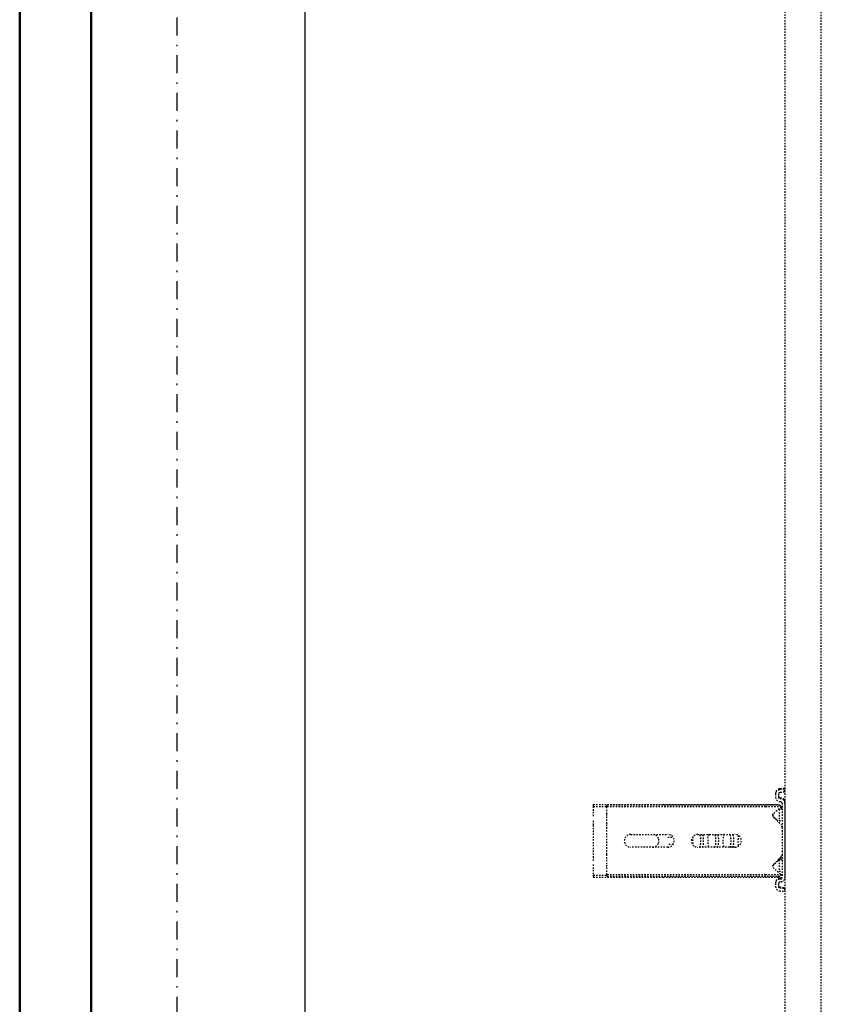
# Model space of a CAD drawing. Header units: centimetres. Extents: x 42630 to 130002, y 15 to 29179.
# Tile 15 of 159: x 49562 to 49618, y 4790 to 4859. Entities that reach past the tile are written whole.
import ezdxf

# ---------------------------------------------------------------- set-up
doc = ezdxf.new("R2010")
doc.units = ezdxf.units.CM
doc.header["$LTSCALE"] = 0.01
doc.linetypes.add('DASHDOT2', pattern=[12.7, 6.35, -3.175, 0, -3.175])
doc.linetypes.add('DASHED2', pattern=[9.525, 6.35, -3.175])
doc.layers.get('0').update_dxf_attribs({"color": 253})
for name, color, linetype in [('333 - linia 3', 253, 'Continuous'), ('A-ELEWACJE', 253, 'Continuous'), ('A-Grid', 253, 'DASHDOT2'), ('CKDRZWI_', 253, 'Continuous')]:
    doc.layers.add(name, color=color, linetype=linetype)
doc.layers.add('CKSCIANY_PRZEKR', color=253, linetype='Continuous', lineweight=50)

# ---------------------------------------------------------------- blocks, each defined once
blk = doc.blocks.new('A$7E8814A102C37C')
at = {"layer": 'A-Grid', "ltscale": 20}
blk.add_lwpolyline([(0, -130), (0, -1964.5)], dxfattribs=at)
blk = doc.blocks.new('A$7E8814B27261F1')
at = {"color": 7, "linetype": 'DASHED2', "ltscale": 10}
for p, q in [((2901.79, 4584.23), (2901.79, 4535.24)), ((2903.21, 4584.23), (2901.79, 4584.23)), ((2903.21, 4584.23), (2903.21, 4575)), ((2906.93, 4584.23), (2903.21, 4584.23)), ((2910.66, 4584.23), (2906.93, 4584.23)), ((2916.16, 4584.23), (2913.18, 4584.23)), ((2938.42, 4584.23), (2916.16, 4584.23)), ((2941.4, 4584.23), (2938.42, 4584.23)), ((2947.66, 4584.23), (2943.93, 4584.23)), ((2951.37, 4584.23), (2947.66, 4584.23)), ((2951.37, 4584.23), (2951.37, 4575)), ((2952.79, 4584.23), (2951.37, 4584.23)), ((2952.79, 4584.23), (2952.79, 4535.24)), ((2903.47, 4575), (2902.34, 4575)), ((2902.34, 4463.5), (2902.34, 4575)), ((2903.47, 4463.5), (2903.47, 4575)), ((2908.57, 4575), (2903.47, 4575)), ((2910.32, 4575), (2908.57, 4575)), ((2915.92, 4575), (2910.32, 4575)), ((2917.83, 4575), (2915.92, 4575)), ((2936.75, 4575), (2917.83, 4575)), ((2938.66, 4575), (2936.75, 4575)), ((2944.26, 4575), (2938.66, 4575)), ((2946.01, 4575), (2944.26, 4575)), ((2951.11, 4575), (2946.01, 4575)), ((2952.25, 4575), (2951.11, 4575)), ((2951.11, 4463.5), (2951.11, 4575)), ((2952.25, 4463.5), (2952.25, 4575)), ((2922.79, 4532), (2922.79, 4558)), ((2931.79, 4558), (2931.79, 4532)), ((2901.79, 4535.24), (2901.79, 4523.53)), ((2952.79, 4535.24), (2952.79, 4523.53)), ((2924.79, 4528.26), (2924.79, 4532.04)), ((2929.79, 4532.04), (2929.79, 4528.26)), ((2901.79, 4523.53), (2901.79, 4455.21)), ((2952.79, 4523.53), (2952.79, 4455.21)), ((2922.79, 4485), (2922.79, 4511)), ((2931.79, 4511), (2931.79, 4485)), ((2902.34, 4453.45), (2902.34, 4463.5)), ((2903.47, 4452.46), (2903.47, 4463.5)), ((2951.11, 4452.46), (2951.11, 4463.5)), ((2952.25, 4453.45), (2952.25, 4463.5)), ((2892.25, 4453.87), (2891.83, 4450.5)), ((2894.23, 4453.62), (2893.82, 4450.26)), ((2894.95, 4453.62), (2894.53, 4450.26)), ((2897.42, 4456.5), (2895.22, 4456.5)), ((2897.42, 4454.5), (2895.22, 4454.5)), ((2898.13, 4456.5), (2897.42, 4456.5)), ((2898.53, 4452.63), (2898.41, 4453.62)), ((2900.51, 4452.88), (2900.39, 4453.87)), ((2901.23, 4452.88), (2901.11, 4453.87)), ((2917.83, 4452), (2901.51, 4452)), ((2901.79, 4455.21), (2901.79, 4454.91)), ((2902.34, 4454.37), (2901.79, 4454.91)), ((2903.47, 4452.46), (2902.34, 4453.45)), ((2908.57, 4458.33), (2903.47, 4452.46)), ((2913.94, 4454), (2905.94, 4454)), ((2905.94, 4454), (2905.94, 4452)), ((2915.92, 4452.79), (2910.32, 4458.39)), ((2913.18, 4454.84), (2910.66, 4457.66)), ((2914.41, 4454), (2913.94, 4454)), ((2913.94, 4452), (2913.94, 4454)), ((2914.41, 4452), (2914.41, 4454)), ((2920.15, 4452), (2917.83, 4452)), ((2934.44, 4452), (2920.15, 4452)), ((2936.75, 4452), (2934.44, 4452)), ((2953.74, 4452), (2936.75, 4452)), ((2944.26, 4458.39), (2938.66, 4452.79)), ((2943.93, 4457.66), (2941.4, 4454.84)), ((2949.44, 4454), (2941.44, 4454)), ((2941.44, 4454), (2941.44, 4452)), ((2951.11, 4452.46), (2946.01, 4458.33)), ((2949.78, 4454), (2949.44, 4454)), ((2949.44, 4452), (2949.44, 4454)), ((2949.91, 4452), (2949.91, 4453.85)), ((2952.25, 4453.45), (2951.11, 4452.46)), ((2952.79, 4454.91), (2952.25, 4454.37)), ((2952.79, 4455.21), (2952.79, 4454.91)), ((2954.85, 4453.87), (2954.73, 4452.88)), ((2956.83, 4453.62), (2956.71, 4452.63)), ((2957.55, 4453.62), (2957.43, 4452.63)), ((2960.02, 4456.5), (2957.83, 4456.5)), ((2960.02, 4454.5), (2957.83, 4454.5)), ((2960.73, 4456.5), (2960.02, 4456.5)), ((2961.42, 4450.26), (2961.01, 4453.62)), ((2963.41, 4450.5), (2963, 4453.87)), ((2964.12, 4450.5), (2963.71, 4453.87)), ((4186.6, 4450), (711.34, 4450)), ((2893.82, 4450.26), (2891.83, 4450.5)), ((2894.53, 4450.26), (2893.82, 4450.26)), ((2953.74, 4450), (2901.51, 4450)), ((2954.45, 4450), (2953.74, 4450)), ((2961.42, 4450.26), (2963.41, 4450.5)), ((2962.14, 4450.26), (2961.42, 4450.26)), ((2962.14, 4450.26), (2964.12, 4450.5)), ((2964.12, 4450.5), (2963.41, 4450.5)), ((711.34, 4424.5), (4186.6, 4424.5))]:
    blk.add_line(p, q, dxfattribs=at)
for centre, radius, start, end in [((2927.29, 4558), 4.5, 0, 180), ((2927.29, 4542.73), 4.5, 180, 204.83331), ((2927.29, 4542.73), 4.5, 335.16669, 0), ((2927.29, 4542.73), 4.5, 204.83331, 247.88696), ((2927.29, 4542.73), 4.5, 247.88696, 292.11304), ((2927.29, 4542.73), 4.5, 292.11304, 335.16669), ((2927.29, 4532), 4.5, 180, 0), ((2927.29, 4511), 4.5, 0, 180), ((2927.29, 4485), 4.5, 180, 0), ((2909.47, 4457.54), 1.2, 45, 139), ((2945.11, 4457.54), 1.2, 41, 135), ((2908.79, 4456), 2.5, 41.74368, 90.86357), ((2916.16, 4457.5), 4, 221.74368, 241.04498), ((2916.16, 4457.5), 4, 243.95795, 253.96176), ((2917.83, 4454.7), 2.7, 225, 270), ((2936.75, 4454.7), 2.7, 270, 315), ((2938.42, 4457.5), 4, 286.03824, 318.25632), ((2945.79, 4456), 2.5, 89.53946, 138.25632)]:
    blk.add_arc(centre, radius, start, end, dxfattribs=at)
for centre, major_axis, ratio, start_param, end_param in [((2927.29, 4513.68), (-4.5, 0), 0.220826, 4.012655, 5.412123), ((2927.29, 4509.89), (-4.5, 0), 0.220826, 0, 3.141593), ((2927.29, 4507.94), (4.5, 0), 0.220826, 3.141593, 6.283185), ((2927.29, 4503.08), (-4.5, 0), 0.220826, 3.141593, 6.283185), ((2927.29, 4499.29), (-4.5, 0), 0.220826, 0, 3.141593), ((2927.29, 4497.34), (4.5, 0), 0.220826, 3.141593, 6.283185), ((2927.29, 4492.48), (-4.5, 0), 0.220826, 3.141593, 6.283185), ((2927.29, 4488.69), (-4.5, 0), 0.220826, 0, 3.141593), ((2927.29, 4486.74), (4.5, 0), 0.220826, 3.141593, 6.283185), ((2927.29, 4481.88), (-4.5, 0), 0.220826, 3.744806, 5.679972), ((2895.22, 4453.5), (0, 3), 0.999962, 0, 1.448623), ((2895.22, 4453.5), (0, 1), 0.999962, 0, 1.448623), ((2895.94, 4453.5), (0, 1), 0.999962, 0, 1.448623), ((2897.42, 4453.5), (0, -3), 0.999962, 1.692969, 3.141593), ((2897.42, 4453.5), (0, -1), 0.999962, 1.692969, 3.141593), ((2898.13, 4453.5), (0, -3), 0.999962, 1.692969, 3.141593), ((2901.51, 4453), (0, -3), 0.999962, 4.834562, 6.283185), ((2901.51, 4453), (0, -1), 0.999962, 4.834562, 6.283185), ((2902.22, 4453), (0, -1), 0.999962, 4.834562, 6.283185), ((2953.74, 4453), (0, 1), 0.999962, 3.141593, 4.590216), ((2953.74, 4453), (0, 3), 0.999962, 3.141593, 4.590216), ((2954.45, 4453), (0, 3), 0.999962, 3.141593, 4.590216), ((2957.83, 4453.5), (0, 3), 0.999962, 0, 1.448623), ((2957.83, 4453.5), (0, 1), 0.999962, 0, 1.448623), ((2958.54, 4453.5), (0, 1), 0.999962, 0, 1.448623), ((2960.02, 4453.5), (0, -3), 0.999962, 1.692969, 3.141593), ((2960.02, 4453.5), (0, -1), 0.999962, 1.692969, 3.141593), ((2960.73, 4453.5), (0, -3), 0.999962, 1.692969, 3.141593)]:
    blk.add_ellipse(centre, major_axis=major_axis, ratio=ratio, start_param=start_param, end_param=end_param, dxfattribs=at)
blk = doc.blocks.new('A$7E8A16153526364')
at = {"layer": '333 - linia 3'}
blk.add_lwpolyline([(-30170, -12435), (-30020, -12435), (-30020, -8635), (-30170, -8635)], close=True, dxfattribs=at)

msp = doc.modelspace()

# ---------------------------------------------------------------- linework, layer by layer
at = {"layer": 'CKSCIANY_PRZEKR'}
for p, q in [((49561.82, 4509.604), (49561.82, 5781.604)), ((49566.82, 4514.604), (49566.82, 5776.604))]:
    msp.add_line(p, q, dxfattribs=at)

# ---------------------------------------------------------------- block references
at = {"layer": 'A-ELEWACJE', "xscale": 0.1, "yscale": 0.1, "zscale": 0.1}
msp.add_blockref('A$7E8A16153526364', (52583.82, 5781.604), dxfattribs=at)
at = {"layer": 'A-Grid', "lineweight": -3}
msp.add_blockref('A$7E8814A102C37C', (49572.82, 6187.604), dxfattribs=at)
at = {"layer": 'CKDRZWI_', "xscale": 0.1, "yscale": 0.1, "zscale": 0.1, "rotation": 89.99999999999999}
msp.add_blockref('A$7E8814B27261F1', (50060.429, 4508.604), dxfattribs=at)

doc.saveas('drawing.dxf')
